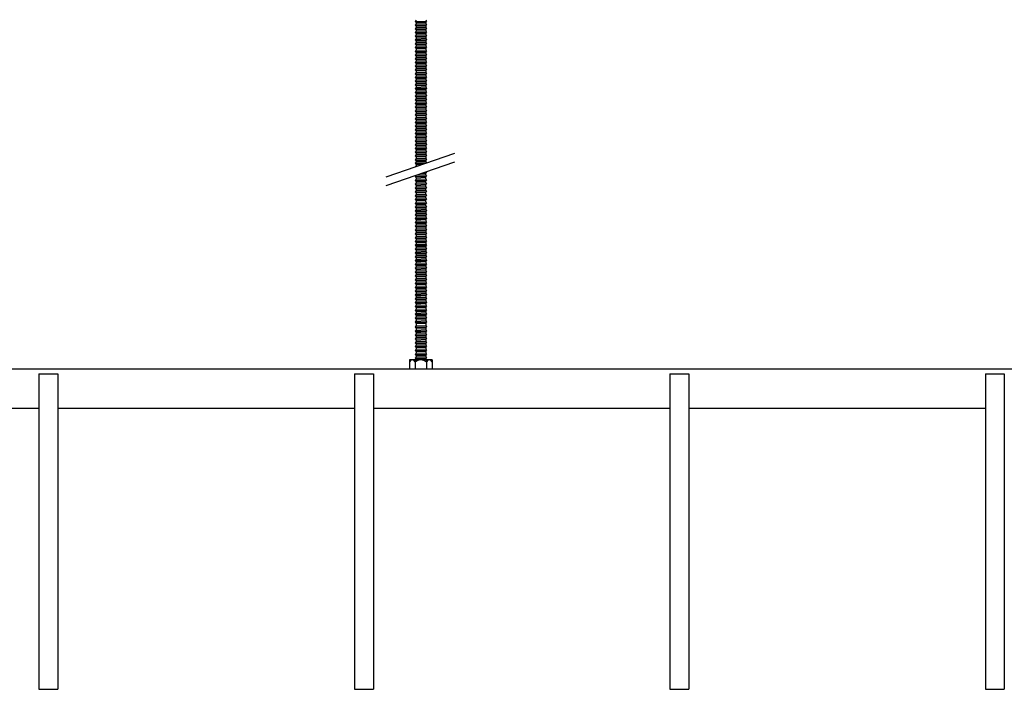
# Model space of a CAD drawing. Header units: millimetres. Extents: x 2538 to 24562, y 4449 to 23795.
# Tile 162 of 256: x 19208 to 19833, y 4449 to 4874. Entities that reach past the tile are written whole.
import ezdxf

# ---------------------------------------------------------------- set-up
doc = ezdxf.new("R2010")
doc.units = ezdxf.units.MM
doc.layers.add('_HD_tornillo', color=30, linetype='Continuous')
doc.layers.add('Make2D$Visible$Curves', color=7, linetype='Continuous', true_color=0x000000)

msp = doc.modelspace()

# ---------------------------------------------------------------- linework, layer by layer
at = {"layer": '_HD_tornillo'}
for p, q in [((19459.67, 4873.29), (19459.07, 4872.47)), ((19459.07, 4872.47), (19466.17, 4872.64)), ((19459.07, 4872.47), (19459.67, 4871.79)), ((19459.67, 4870.91), (19459.07, 4870.09)), ((19459.07, 4870.09), (19466.17, 4870.26)), ((19459.07, 4870.09), (19459.67, 4869.41)), ((19459.67, 4871.79), (19465.66, 4872.02)), ((19459.67, 4871.79), (19459.67, 4870.91)), ((19459.67, 4870.91), (19465.66, 4871.14)), ((19459.67, 4869.41), (19465.66, 4869.64)), ((19459.67, 4869.41), (19459.67, 4868.62)), ((19465.66, 4872.02), (19466.17, 4872.64)), ((19465.66, 4872.02), (19465.66, 4871.14)), ((19465.66, 4869.64), (19466.17, 4870.26)), ((19465.66, 4869.64), (19465.66, 4868.86)), ((19465.67, 4873.53), (19466.17, 4872.64)), ((19465.67, 4871.14), (19466.17, 4870.26)), ((19459.67, 4868.62), (19459.07, 4867.81)), ((19459.07, 4867.81), (19466.17, 4867.98)), ((19459.07, 4867.81), (19459.67, 4867.13)), ((19459.67, 4866.27), (19459.07, 4865.45)), ((19459.07, 4865.45), (19466.17, 4865.62)), ((19459.07, 4865.45), (19459.67, 4864.77)), ((19459.67, 4863.9), (19459.07, 4863.08)), ((19459.07, 4863.08), (19466.17, 4863.25)), ((19459.07, 4863.08), (19459.67, 4862.4)), ((19459.67, 4868.62), (19465.66, 4868.86)), ((19459.67, 4867.13), (19465.66, 4867.36)), ((19459.67, 4867.13), (19459.67, 4866.27)), ((19459.67, 4866.27), (19465.66, 4866.5)), ((19459.67, 4864.77), (19465.66, 4865)), ((19459.67, 4864.77), (19459.67, 4863.9)), ((19459.67, 4863.9), (19465.66, 4864.13)), ((19465.66, 4867.36), (19466.17, 4867.98)), ((19465.66, 4867.36), (19465.66, 4866.5)), ((19465.66, 4865), (19466.17, 4865.62)), ((19465.66, 4865), (19465.66, 4864.13)), ((19465.66, 4862.63), (19466.17, 4863.25)), ((19465.67, 4868.86), (19466.17, 4867.98)), ((19465.67, 4866.5), (19466.17, 4865.62)), ((19465.67, 4864.14), (19466.17, 4863.25)), ((19459.67, 4861.49), (19459.07, 4860.67)), ((19459.07, 4860.67), (19466.17, 4860.84)), ((19459.07, 4860.67), (19459.67, 4859.99)), ((19459.67, 4859.07), (19459.07, 4858.26)), ((19459.07, 4858.26), (19466.17, 4858.43)), ((19459.07, 4858.26), (19459.67, 4857.58)), ((19459.67, 4856.66), (19459.07, 4855.85)), ((19459.67, 4862.4), (19465.66, 4862.63)), ((19459.67, 4862.4), (19459.67, 4861.49)), ((19459.67, 4861.49), (19465.66, 4861.72)), ((19459.67, 4859.99), (19465.66, 4860.22)), ((19459.67, 4859.99), (19459.67, 4859.07)), ((19459.67, 4859.07), (19465.66, 4859.31)), ((19459.67, 4857.58), (19465.66, 4857.81)), ((19459.67, 4857.58), (19459.67, 4856.66)), ((19459.67, 4856.66), (19465.66, 4856.9)), ((19465.66, 4862.63), (19465.66, 4861.72)), ((19465.66, 4860.22), (19466.17, 4860.84)), ((19465.66, 4860.22), (19465.66, 4859.31)), ((19465.66, 4857.81), (19466.17, 4858.43)), ((19465.66, 4857.81), (19465.66, 4856.9)), ((19465.67, 4861.72), (19466.17, 4860.84)), ((19465.67, 4859.31), (19466.17, 4858.43)), ((19465.67, 4856.9), (19466.17, 4856.02)), ((19459.07, 4855.85), (19466.17, 4856.02)), ((19459.07, 4855.85), (19459.67, 4855.17)), ((19459.67, 4854.25), (19459.07, 4853.43)), ((19459.07, 4853.43), (19466.17, 4853.6)), ((19459.07, 4853.43), (19459.67, 4852.75)), ((19459.67, 4851.87), (19459.07, 4851.05)), ((19459.07, 4851.05), (19466.17, 4851.22)), ((19459.07, 4851.05), (19459.67, 4850.37)), ((19459.67, 4855.17), (19465.66, 4855.4)), ((19459.67, 4855.17), (19459.67, 4854.25)), ((19459.67, 4854.25), (19465.66, 4854.48)), ((19459.67, 4852.75), (19465.66, 4852.99)), ((19459.67, 4852.75), (19459.67, 4851.87)), ((19459.67, 4851.87), (19465.66, 4852.1)), ((19459.67, 4850.37), (19465.66, 4850.6)), ((19459.67, 4850.37), (19459.67, 4849.59)), ((19465.66, 4855.4), (19466.17, 4856.02)), ((19465.66, 4855.4), (19465.66, 4854.48)), ((19465.66, 4852.99), (19466.17, 4853.6)), ((19465.66, 4852.99), (19465.66, 4852.1)), ((19465.66, 4850.6), (19466.17, 4851.22)), ((19465.66, 4850.6), (19465.66, 4849.82)), ((19465.67, 4854.49), (19466.17, 4853.6)), ((19465.67, 4852.11), (19466.17, 4851.22)), ((19459.67, 4849.59), (19459.07, 4848.77)), ((19459.07, 4848.77), (19466.17, 4848.94)), ((19459.07, 4848.77), (19459.67, 4848.09)), ((19459.67, 4847.23), (19459.07, 4846.41)), ((19459.07, 4846.41), (19466.17, 4846.58)), ((19459.07, 4846.41), (19459.67, 4845.73)), ((19459.67, 4844.86), (19459.07, 4844.04)), ((19459.07, 4844.04), (19466.17, 4844.21)), ((19459.67, 4849.59), (19465.66, 4849.82)), ((19459.67, 4848.09), (19465.66, 4848.32)), ((19459.67, 4848.09), (19459.67, 4847.23)), ((19459.67, 4847.23), (19465.66, 4847.46)), ((19459.67, 4845.73), (19465.66, 4845.96)), ((19459.67, 4845.73), (19459.67, 4844.86)), ((19459.67, 4844.86), (19465.66, 4845.09)), ((19465.66, 4848.32), (19466.17, 4848.94)), ((19465.66, 4848.32), (19465.66, 4847.46)), ((19465.66, 4845.96), (19466.17, 4846.58)), ((19465.66, 4845.96), (19465.66, 4845.09)), ((19465.66, 4843.6), (19466.17, 4844.21)), ((19465.67, 4849.82), (19466.17, 4848.94)), ((19465.67, 4847.47), (19466.17, 4846.58)), ((19465.67, 4845.1), (19466.17, 4844.21)), ((19459.07, 4844.04), (19459.67, 4843.36)), ((19459.67, 4842.59), (19459.07, 4841.78)), ((19459.07, 4841.78), (19466.17, 4841.95)), ((19459.07, 4841.78), (19459.67, 4841.1)), ((19459.67, 4840.06), (19459.07, 4839.24)), ((19459.07, 4839.24), (19466.17, 4839.41)), ((19459.07, 4839.24), (19459.67, 4838.56)), ((19459.67, 4843.36), (19465.66, 4843.6)), ((19459.67, 4843.36), (19459.67, 4842.59)), ((19459.67, 4842.59), (19465.66, 4842.83)), ((19459.67, 4841.1), (19465.66, 4841.33)), ((19459.67, 4841.1), (19459.67, 4840.06)), ((19459.67, 4840.06), (19465.66, 4840.29)), ((19459.67, 4838.56), (19465.66, 4838.79)), ((19459.67, 4838.56), (19459.67, 4837.77)), ((19459.67, 4837.77), (19465.66, 4838.01)), ((19465.66, 4843.6), (19465.66, 4842.83)), ((19465.66, 4841.33), (19466.17, 4841.95)), ((19465.66, 4841.33), (19465.66, 4840.29)), ((19465.66, 4838.79), (19466.17, 4839.41)), ((19465.66, 4838.79), (19465.66, 4838.01)), ((19465.67, 4842.83), (19466.17, 4841.95)), ((19465.67, 4840.29), (19466.17, 4839.41)), ((19465.67, 4838.01), (19466.17, 4837.13)), ((19459.67, 4837.77), (19459.07, 4836.96)), ((19459.07, 4836.96), (19466.17, 4837.13)), ((19459.07, 4836.96), (19459.67, 4836.28)), ((19459.67, 4835.42), (19459.07, 4834.6)), ((19459.07, 4834.6), (19466.17, 4834.77)), ((19459.07, 4834.6), (19459.67, 4833.92)), ((19459.67, 4833.05), (19459.07, 4832.23)), ((19459.07, 4832.23), (19466.17, 4832.4)), ((19459.07, 4832.23), (19459.67, 4831.55)), ((19459.67, 4836.28), (19465.66, 4836.51)), ((19459.67, 4836.28), (19459.67, 4835.42)), ((19459.67, 4835.42), (19465.66, 4835.65)), ((19459.67, 4833.92), (19465.66, 4834.15)), ((19459.67, 4833.92), (19459.67, 4833.05)), ((19459.67, 4833.05), (19465.66, 4833.28)), ((19459.67, 4831.55), (19465.66, 4831.78)), ((19465.66, 4836.51), (19466.17, 4837.13)), ((19465.66, 4836.51), (19465.66, 4835.65)), ((19465.66, 4834.15), (19466.17, 4834.77)), ((19465.66, 4834.15), (19465.66, 4833.28)), ((19465.66, 4831.78), (19466.17, 4832.4)), ((19465.66, 4831.78), (19465.66, 4830.87)), ((19465.67, 4835.65), (19466.17, 4834.77)), ((19465.67, 4833.28), (19466.17, 4832.4)), ((19459.67, 4830.64), (19459.07, 4829.82)), ((19459.07, 4829.82), (19466.17, 4829.99)), ((19459.07, 4829.82), (19459.67, 4829.14)), ((19459.67, 4828.25), (19459.07, 4827.44)), ((19459.07, 4827.44), (19466.17, 4827.61)), ((19459.07, 4827.44), (19459.67, 4826.76)), ((19459.67, 4825.97), (19459.07, 4825.15)), ((19459.67, 4831.55), (19459.67, 4830.64)), ((19459.67, 4830.64), (19465.66, 4830.87)), ((19459.67, 4829.14), (19465.66, 4829.37)), ((19459.67, 4829.14), (19459.67, 4828.25)), ((19459.67, 4828.25), (19465.66, 4828.49)), ((19459.67, 4826.76), (19465.66, 4826.99)), ((19459.67, 4826.76), (19459.67, 4825.97)), ((19459.67, 4825.97), (19465.66, 4826.2)), ((19465.66, 4829.37), (19466.17, 4829.99)), ((19465.66, 4829.37), (19465.66, 4828.49)), ((19465.66, 4826.99), (19466.17, 4827.61)), ((19465.66, 4826.99), (19465.66, 4826.2)), ((19465.67, 4830.87), (19466.17, 4829.99)), ((19465.67, 4828.49), (19466.17, 4827.61)), ((19465.67, 4826.21), (19466.17, 4825.32)), ((19459.07, 4825.15), (19466.17, 4825.32)), ((19459.07, 4825.15), (19459.67, 4824.47)), ((19459.67, 4823.61), (19459.07, 4822.8)), ((19459.07, 4822.8), (19466.17, 4822.97)), ((19459.07, 4822.8), (19459.67, 4822.12)), ((19459.67, 4821.25), (19459.07, 4820.43)), ((19459.07, 4820.43), (19466.17, 4820.6)), ((19459.07, 4820.43), (19459.67, 4819.75)), ((19459.67, 4824.47), (19465.66, 4824.71)), ((19459.67, 4824.47), (19459.67, 4823.61)), ((19459.67, 4823.61), (19465.66, 4823.85)), ((19459.67, 4822.12), (19465.66, 4822.35)), ((19459.67, 4822.12), (19459.67, 4821.25)), ((19459.67, 4821.25), (19465.66, 4821.48)), ((19459.67, 4819.75), (19465.66, 4819.98)), ((19459.67, 4819.75), (19459.67, 4818.83)), ((19465.66, 4824.71), (19466.17, 4825.32)), ((19465.66, 4824.71), (19465.66, 4823.85)), ((19465.66, 4822.35), (19466.17, 4822.97)), ((19465.66, 4822.35), (19465.66, 4821.48)), ((19465.66, 4819.98), (19466.17, 4820.6)), ((19465.66, 4819.98), (19465.66, 4819.07)), ((19465.67, 4823.85), (19466.17, 4822.97)), ((19465.67, 4821.48), (19466.17, 4820.6)), ((19459.67, 4818.83), (19459.07, 4818.02)), ((19459.07, 4818.02), (19466.17, 4818.19)), ((19459.07, 4818.02), (19459.67, 4817.34)), ((19459.67, 4816.42), (19459.07, 4815.61)), ((19459.07, 4815.61), (19466.17, 4815.77)), ((19459.07, 4815.61), (19459.67, 4814.92)), ((19459.67, 4814.01), (19459.07, 4813.19)), ((19459.07, 4813.19), (19466.17, 4813.36)), ((19459.07, 4813.19), (19459.67, 4812.51)), ((19459.67, 4818.83), (19465.66, 4819.07)), ((19459.67, 4817.34), (19465.66, 4817.57)), ((19459.67, 4817.34), (19459.67, 4816.42)), ((19459.67, 4816.42), (19465.66, 4816.65)), ((19459.67, 4814.92), (19465.66, 4815.16)), ((19459.67, 4814.92), (19459.67, 4814.01)), ((19459.67, 4814.01), (19465.66, 4814.24)), ((19465.66, 4817.57), (19466.17, 4818.19)), ((19465.66, 4817.57), (19465.66, 4816.65)), ((19465.66, 4815.16), (19466.17, 4815.77)), ((19465.66, 4815.16), (19465.66, 4814.24)), ((19465.66, 4812.75), (19466.17, 4813.36)), ((19465.67, 4819.07), (19466.17, 4818.19)), ((19465.67, 4816.66), (19466.17, 4815.77)), ((19465.67, 4814.25), (19466.17, 4813.36)), ((19459.67, 4811.6), (19459.07, 4810.78)), ((19459.07, 4810.78), (19466.17, 4810.95)), ((19459.07, 4810.78), (19459.67, 4810.1)), ((19459.67, 4809.22), (19459.07, 4808.4)), ((19459.07, 4808.4), (19466.17, 4808.57)), ((19459.07, 4808.4), (19459.67, 4807.72)), ((19459.67, 4806.93), (19459.07, 4806.12)), ((19459.67, 4812.51), (19465.66, 4812.75)), ((19459.67, 4812.51), (19459.67, 4811.6)), ((19459.67, 4811.6), (19465.66, 4811.83)), ((19459.67, 4810.1), (19465.66, 4810.33)), ((19459.67, 4810.1), (19459.67, 4809.22)), ((19459.67, 4809.22), (19465.66, 4809.45)), ((19459.67, 4807.72), (19465.66, 4807.95)), ((19459.67, 4807.72), (19459.67, 4806.93)), ((19459.67, 4806.93), (19465.66, 4807.17)), ((19465.66, 4812.75), (19465.66, 4811.83)), ((19465.66, 4810.33), (19466.17, 4810.95)), ((19465.66, 4810.33), (19465.66, 4809.45)), ((19465.66, 4807.95), (19466.17, 4808.57)), ((19465.66, 4807.95), (19465.66, 4807.17)), ((19465.67, 4811.84), (19466.17, 4810.95)), ((19465.67, 4809.45), (19466.17, 4808.57)), ((19465.67, 4807.17), (19466.17, 4806.29)), ((19459.07, 4806.12), (19466.17, 4806.29)), ((19459.07, 4806.12), (19459.67, 4805.44)), ((19459.67, 4804.57), (19459.07, 4803.76)), ((19459.07, 4803.76), (19466.17, 4803.93)), ((19459.07, 4803.76), (19459.67, 4803.08)), ((19459.67, 4802.21), (19459.07, 4801.39)), ((19459.07, 4801.39), (19466.17, 4801.56)), ((19459.07, 4801.39), (19459.67, 4800.71)), ((19459.67, 4805.44), (19465.66, 4805.67)), ((19459.67, 4805.44), (19459.67, 4804.57)), ((19459.67, 4804.57), (19465.66, 4804.81)), ((19459.67, 4803.08), (19465.66, 4803.31)), ((19459.67, 4803.08), (19459.67, 4802.21)), ((19459.67, 4802.21), (19465.66, 4802.44)), ((19459.67, 4800.71), (19465.66, 4800.94)), ((19459.67, 4800.71), (19459.67, 4799.94)), ((19465.66, 4805.67), (19466.17, 4806.29)), ((19465.66, 4805.67), (19465.66, 4804.81)), ((19465.66, 4803.31), (19466.17, 4803.93)), ((19465.66, 4803.31), (19465.66, 4802.44)), ((19465.66, 4800.94), (19466.17, 4801.56)), ((19465.66, 4800.94), (19465.66, 4800.17)), ((19465.67, 4804.81), (19466.17, 4803.93)), ((19465.67, 4802.44), (19466.17, 4801.56)), ((19459.67, 4799.94), (19459.07, 4799.12)), ((19459.07, 4799.12), (19466.17, 4799.29)), ((19459.07, 4799.12), (19459.67, 4798.44)), ((19459.67, 4797.4), (19459.07, 4796.59)), ((19459.07, 4796.59), (19466.17, 4796.76)), ((19459.07, 4796.59), (19459.67, 4795.91)), ((19459.67, 4795.12), (19459.07, 4794.3)), ((19459.07, 4794.3), (19466.17, 4794.47)), ((19459.07, 4794.3), (19459.67, 4793.62)), ((19459.67, 4799.94), (19465.66, 4800.17)), ((19459.67, 4798.44), (19465.66, 4798.68)), ((19459.67, 4798.44), (19459.67, 4797.4)), ((19459.67, 4797.4), (19465.66, 4797.64)), ((19459.67, 4795.91), (19465.66, 4796.14)), ((19459.67, 4795.91), (19459.67, 4795.12)), ((19459.67, 4795.12), (19465.66, 4795.35)), ((19465.66, 4798.68), (19466.17, 4799.29)), ((19465.66, 4798.68), (19465.66, 4797.64)), ((19465.66, 4796.14), (19466.17, 4796.76)), ((19465.66, 4796.14), (19465.66, 4795.35)), ((19465.66, 4793.86), (19466.17, 4794.47)), ((19465.67, 4800.18), (19466.17, 4799.29)), ((19465.67, 4797.64), (19466.17, 4796.76)), ((19465.67, 4795.36), (19466.17, 4794.47)), ((19440.61, 4774.01), (19484.13, 4789.01)), ((19459.67, 4792.76), (19459.07, 4791.95)), ((19459.07, 4791.95), (19466.17, 4792.11)), ((19459.07, 4791.95), (19459.67, 4791.26)), ((19459.67, 4790.39), (19459.07, 4789.58)), ((19459.07, 4789.58), (19466.17, 4789.75)), ((19459.07, 4789.58), (19459.67, 4788.9)), ((19459.67, 4787.98), (19459.07, 4787.17)), ((19459.67, 4793.62), (19465.66, 4793.86)), ((19459.67, 4793.62), (19459.67, 4792.76)), ((19459.67, 4792.76), (19465.66, 4793)), ((19459.67, 4791.26), (19465.66, 4791.5)), ((19459.67, 4791.26), (19459.67, 4790.39)), ((19459.67, 4790.39), (19465.66, 4790.63)), ((19459.67, 4788.9), (19465.66, 4789.13)), ((19459.67, 4788.9), (19459.67, 4787.98)), ((19459.67, 4787.98), (19465.66, 4788.22)), ((19465.66, 4793.86), (19465.66, 4793)), ((19465.66, 4791.5), (19466.17, 4792.11)), ((19465.66, 4791.5), (19465.66, 4790.63)), ((19465.66, 4789.13), (19466.17, 4789.75)), ((19465.66, 4789.13), (19465.66, 4788.22)), ((19465.67, 4793), (19466.17, 4792.11)), ((19465.67, 4790.63), (19466.17, 4789.75)), ((19465.67, 4788.22), (19466.17, 4787.34)), ((19440.61, 4768.34), (19484.13, 4783.34)), ((19459.07, 4787.17), (19466.17, 4787.34)), ((19459.07, 4787.17), (19459.67, 4786.49)), ((19459.67, 4785.6), (19459.07, 4784.78)), ((19459.07, 4784.78), (19466.17, 4784.95)), ((19459.07, 4784.78), (19459.67, 4784.1)), ((19459.67, 4783.32), (19459.07, 4782.5)), ((19459.07, 4782.5), (19465.69, 4782.66)), ((19459.07, 4782.5), (19459.67, 4781.82)), ((19459.67, 4786.49), (19465.66, 4786.72)), ((19459.67, 4786.49), (19459.67, 4785.6)), ((19459.67, 4785.6), (19465.66, 4785.83)), ((19459.67, 4784.1), (19465.66, 4784.34)), ((19459.67, 4784.1), (19459.67, 4783.32)), ((19459.67, 4783.32), (19465.66, 4783.55)), ((19459.67, 4781.82), (19463.72, 4781.98)), ((19459.67, 4781.82), (19459.67, 4780.96)), ((19465.66, 4786.72), (19466.17, 4787.34)), ((19465.66, 4786.72), (19465.66, 4785.83)), ((19465.66, 4784.34), (19466.17, 4784.95)), ((19465.66, 4784.34), (19465.66, 4783.55)), ((19465.67, 4785.84), (19466.17, 4784.95)), ((19465.67, 4783.56), (19466.1, 4782.8)), ((19459.67, 4780.96), (19459.3, 4780.45)), ((19459.67, 4780.96), (19460.9, 4781.01)), ((19462.75, 4775.97), (19465.61, 4776.04)), ((19464.63, 4776.62), (19466.12, 4776.66)), ((19465.61, 4776.04), (19466.12, 4776.66)), ((19465.61, 4776.04), (19465.61, 4775.11)), ((19465.89, 4777.06), (19466.12, 4776.66)), ((19459.64, 4774.88), (19459.04, 4774.06)), ((19459.04, 4774.06), (19466.13, 4774.23)), ((19459.04, 4774.06), (19459.64, 4773.38)), ((19459.65, 4772.45), (19459.04, 4771.63)), ((19459.04, 4771.63), (19466.14, 4771.8)), ((19459.04, 4771.63), (19459.65, 4770.95)), ((19459.65, 4770.02), (19459.04, 4769.2)), ((19459.04, 4769.2), (19466.14, 4769.37)), ((19459.64, 4774.88), (19465.63, 4775.11)), ((19459.64, 4773.38), (19465.63, 4773.62)), ((19459.64, 4773.38), (19459.64, 4772.45)), ((19459.65, 4772.45), (19465.64, 4772.68)), ((19459.65, 4770.95), (19465.64, 4771.18)), ((19459.65, 4770.95), (19459.65, 4770.02)), ((19459.65, 4770.02), (19465.64, 4770.25)), ((19465.63, 4773.62), (19466.13, 4774.23)), ((19465.63, 4773.62), (19465.63, 4772.68)), ((19465.64, 4775.12), (19466.13, 4774.23)), ((19465.64, 4771.18), (19466.14, 4771.8)), ((19465.64, 4771.18), (19465.64, 4770.25)), ((19465.64, 4768.75), (19466.14, 4769.37)), ((19465.65, 4772.69), (19466.14, 4771.8)), ((19465.65, 4770.25), (19466.14, 4769.37)), ((19459.04, 4769.2), (19459.65, 4768.52)), ((19459.65, 4767.6), (19459.04, 4766.79)), ((19459.04, 4766.79), (19466.14, 4766.96)), ((19459.04, 4766.79), (19459.65, 4766.11)), ((19459.65, 4765.19), (19459.04, 4764.38)), ((19459.04, 4764.38), (19466.14, 4764.54)), ((19459.04, 4764.38), (19459.65, 4763.69)), ((19459.65, 4768.52), (19465.64, 4768.75)), ((19459.65, 4768.52), (19459.65, 4767.6)), ((19459.65, 4767.6), (19465.64, 4767.84)), ((19459.65, 4766.11), (19465.64, 4766.34)), ((19459.65, 4766.11), (19459.65, 4765.19)), ((19459.65, 4765.19), (19465.64, 4765.42)), ((19459.65, 4763.69), (19465.64, 4763.93)), ((19459.65, 4763.69), (19459.65, 4762.76)), ((19459.65, 4762.76), (19465.64, 4762.99)), ((19465.64, 4768.75), (19465.64, 4767.84)), ((19465.64, 4766.34), (19466.14, 4766.96)), ((19465.64, 4766.34), (19465.64, 4765.42)), ((19465.64, 4763.93), (19466.14, 4764.54)), ((19465.64, 4763.93), (19465.64, 4762.99)), ((19465.65, 4767.84), (19466.14, 4766.96)), ((19465.65, 4765.43), (19466.14, 4764.54)), ((19465.65, 4762.99), (19466.14, 4762.11)), ((19459.65, 4762.76), (19459.04, 4761.94)), ((19459.04, 4761.94), (19466.14, 4762.11)), ((19459.04, 4761.94), (19459.65, 4761.26)), ((19459.65, 4760.35), (19459.04, 4759.53)), ((19459.04, 4759.53), (19466.14, 4759.7)), ((19459.04, 4759.53), (19459.65, 4758.85)), ((19459.65, 4757.91), (19459.04, 4757.1)), ((19459.04, 4757.1), (19466.14, 4757.26)), ((19459.04, 4757.1), (19459.65, 4756.41)), ((19459.65, 4761.26), (19465.64, 4761.49)), ((19459.65, 4761.26), (19459.65, 4760.35)), ((19459.65, 4760.35), (19465.64, 4760.58)), ((19459.65, 4758.85), (19465.64, 4759.08)), ((19459.65, 4758.85), (19459.65, 4757.91)), ((19459.65, 4757.91), (19465.64, 4758.15)), ((19465.64, 4761.49), (19466.14, 4762.11)), ((19465.64, 4761.49), (19465.64, 4760.58)), ((19465.64, 4759.08), (19466.14, 4759.7)), ((19465.64, 4759.08), (19465.64, 4758.15)), ((19465.64, 4756.65), (19466.14, 4757.26)), ((19465.65, 4760.58), (19466.14, 4759.7)), ((19465.65, 4758.15), (19466.14, 4757.26)), ((19459.66, 4755.51), (19459.06, 4754.69)), ((19459.06, 4754.69), (19466.16, 4754.86)), ((19459.06, 4754.69), (19459.66, 4754.01)), ((19459.66, 4753.07), (19459.06, 4752.26)), ((19459.06, 4752.26), (19466.16, 4752.43)), ((19459.06, 4752.26), (19459.66, 4751.58)), ((19459.66, 4750.66), (19459.06, 4749.85)), ((19459.65, 4756.41), (19465.64, 4756.65)), ((19459.65, 4756.41), (19459.65, 4755.5)), ((19459.66, 4755.51), (19465.65, 4755.74)), ((19459.66, 4754.01), (19465.65, 4754.24)), ((19459.66, 4754.01), (19459.66, 4753.07)), ((19459.66, 4753.07), (19465.65, 4753.31)), ((19459.66, 4751.58), (19465.65, 4751.81)), ((19459.66, 4751.58), (19459.66, 4750.66)), ((19459.66, 4750.66), (19465.65, 4750.9)), ((19465.64, 4756.65), (19465.64, 4755.73)), ((19465.65, 4754.24), (19466.16, 4754.86)), ((19465.65, 4754.24), (19465.65, 4753.31)), ((19465.65, 4751.81), (19466.16, 4752.43)), ((19465.65, 4751.81), (19465.65, 4750.9)), ((19465.66, 4755.74), (19466.16, 4754.86)), ((19465.66, 4753.31), (19466.16, 4752.43)), ((19465.66, 4750.9), (19466.16, 4750.01)), ((19459.06, 4749.85), (19466.16, 4750.01)), ((19459.06, 4749.85), (19459.66, 4749.16)), ((19459.66, 4748.25), (19459.06, 4747.43)), ((19459.06, 4747.43), (19466.16, 4747.6)), ((19459.06, 4747.43), (19459.66, 4746.75)), ((19459.66, 4745.82), (19459.06, 4745)), ((19459.06, 4745), (19466.16, 4745.17)), ((19459.06, 4745), (19459.66, 4744.32)), ((19459.66, 4749.16), (19465.65, 4749.4)), ((19459.66, 4749.16), (19459.66, 4748.25)), ((19459.66, 4748.25), (19465.65, 4748.48)), ((19459.66, 4746.75), (19465.65, 4746.99)), ((19459.66, 4746.75), (19459.66, 4745.82)), ((19459.66, 4745.82), (19465.65, 4746.05)), ((19459.66, 4744.32), (19465.65, 4744.55)), ((19459.66, 4744.32), (19459.66, 4743.4)), ((19465.65, 4749.4), (19466.16, 4750.01)), ((19465.65, 4749.4), (19465.65, 4748.48)), ((19465.65, 4746.99), (19466.16, 4747.6)), ((19465.65, 4746.99), (19465.65, 4746.05)), ((19465.65, 4744.55), (19466.16, 4745.17)), ((19465.65, 4744.55), (19465.65, 4743.64)), ((19465.66, 4748.49), (19466.16, 4747.6)), ((19465.66, 4746.05), (19466.16, 4745.17)), ((19459.66, 4743.4), (19459.06, 4742.59)), ((19459.06, 4742.59), (19466.16, 4742.76)), ((19459.06, 4742.59), (19459.66, 4741.91)), ((19459.66, 4740.97), (19459.06, 4740.15)), ((19459.06, 4740.15), (19466.16, 4740.32)), ((19459.06, 4740.15), (19459.66, 4739.47)), ((19459.67, 4738.56), (19459.07, 4737.75)), ((19459.66, 4743.4), (19465.65, 4743.64)), ((19459.66, 4741.91), (19465.65, 4742.14)), ((19459.66, 4741.91), (19459.66, 4740.97)), ((19459.66, 4740.97), (19465.65, 4741.2)), ((19459.66, 4739.47), (19465.65, 4739.71)), ((19459.66, 4739.47), (19459.66, 4738.56)), ((19459.67, 4738.56), (19465.66, 4738.8)), ((19465.65, 4742.14), (19466.16, 4742.76)), ((19465.65, 4742.14), (19465.65, 4741.2)), ((19465.65, 4739.71), (19466.16, 4740.32)), ((19465.65, 4739.71), (19465.65, 4738.79)), ((19465.66, 4743.64), (19466.16, 4742.76)), ((19465.66, 4741.21), (19466.16, 4740.32)), ((19465.67, 4738.8), (19466.17, 4737.91)), ((19459.07, 4737.75), (19466.17, 4737.91)), ((19459.07, 4737.75), (19459.67, 4737.06)), ((19459.67, 4736.13), (19459.07, 4735.31)), ((19459.07, 4735.31), (19466.17, 4735.48)), ((19459.07, 4735.31), (19459.67, 4734.63)), ((19459.67, 4733.72), (19459.07, 4732.9)), ((19459.07, 4732.9), (19466.17, 4733.07)), ((19459.07, 4732.9), (19459.67, 4732.22)), ((19459.67, 4737.06), (19465.66, 4737.3)), ((19459.67, 4737.06), (19459.67, 4736.13)), ((19459.67, 4736.13), (19465.66, 4736.36)), ((19459.67, 4734.63), (19465.66, 4734.86)), ((19459.67, 4734.63), (19459.67, 4733.72)), ((19459.67, 4733.72), (19465.66, 4733.95)), ((19459.67, 4732.22), (19465.66, 4732.45)), ((19459.67, 4732.22), (19459.67, 4731.3)), ((19465.66, 4737.3), (19466.17, 4737.91)), ((19465.66, 4737.3), (19465.66, 4736.36)), ((19465.66, 4734.86), (19466.17, 4735.48)), ((19465.66, 4734.86), (19465.66, 4733.95)), ((19465.66, 4732.45), (19466.17, 4733.07)), ((19465.66, 4732.45), (19465.66, 4731.54)), ((19465.67, 4736.37), (19466.17, 4735.48)), ((19465.67, 4733.95), (19466.17, 4733.07)), ((19459.67, 4731.3), (19459.07, 4730.49)), ((19459.07, 4730.49), (19466.17, 4730.66)), ((19459.07, 4730.49), (19459.67, 4729.81)), ((19459.67, 4728.87), (19459.07, 4728.05)), ((19459.07, 4728.05), (19466.17, 4728.22)), ((19459.07, 4728.05), (19459.67, 4727.37)), ((19459.67, 4726.46), (19459.07, 4725.64)), ((19459.07, 4725.64), (19466.17, 4725.81)), ((19459.07, 4725.64), (19459.67, 4724.96)), ((19459.67, 4731.3), (19465.66, 4731.54)), ((19459.67, 4729.81), (19465.66, 4730.04)), ((19459.67, 4729.81), (19459.67, 4728.87)), ((19459.67, 4728.87), (19465.66, 4729.1)), ((19459.67, 4727.37), (19465.66, 4727.61)), ((19459.67, 4727.37), (19459.67, 4726.46)), ((19459.67, 4726.46), (19465.66, 4726.69)), ((19465.66, 4730.04), (19466.17, 4730.66)), ((19465.66, 4730.04), (19465.66, 4729.1)), ((19465.66, 4727.61), (19466.17, 4728.22)), ((19465.66, 4727.61), (19465.66, 4726.69)), ((19465.66, 4725.19), (19466.17, 4725.81)), ((19465.67, 4731.54), (19466.17, 4730.66)), ((19465.67, 4729.11), (19466.17, 4728.22)), ((19465.67, 4726.7), (19466.17, 4725.81)), ((19459.67, 4724.03), (19459.07, 4723.21)), ((19459.07, 4723.21), (19466.17, 4723.38)), ((19459.07, 4723.21), (19459.67, 4722.53)), ((19459.67, 4721.61), (19459.07, 4720.8)), ((19459.07, 4720.8), (19466.17, 4720.97)), ((19459.07, 4720.8), (19459.67, 4720.12)), ((19459.67, 4724.96), (19465.66, 4725.19)), ((19459.67, 4724.96), (19459.67, 4724.03)), ((19459.67, 4724.03), (19465.66, 4724.26)), ((19459.67, 4722.53), (19465.66, 4722.76)), ((19459.67, 4722.53), (19459.67, 4721.61)), ((19459.67, 4721.61), (19465.66, 4721.85)), ((19459.67, 4720.12), (19465.66, 4720.35)), ((19459.67, 4720.12), (19459.67, 4719.2)), ((19459.67, 4719.2), (19465.66, 4719.43)), ((19465.66, 4725.19), (19465.66, 4724.26)), ((19465.66, 4722.76), (19466.17, 4723.38)), ((19465.66, 4722.76), (19465.66, 4721.85)), ((19465.66, 4720.35), (19466.17, 4720.97)), ((19465.66, 4720.35), (19465.66, 4719.43)), ((19465.67, 4724.26), (19466.17, 4723.38)), ((19465.67, 4721.85), (19466.17, 4720.97)), ((19465.67, 4719.44), (19466.17, 4718.55)), ((19459.67, 4719.2), (19459.07, 4718.39)), ((19459.07, 4718.39), (19466.17, 4718.55)), ((19459.07, 4718.39), (19459.67, 4717.7)), ((19459.67, 4716.77), (19459.07, 4715.95)), ((19459.07, 4715.95), (19466.17, 4716.12)), ((19459.07, 4715.95), (19459.67, 4715.27)), ((19459.67, 4714.36), (19459.07, 4713.54)), ((19459.07, 4713.54), (19466.17, 4713.71)), ((19459.07, 4713.54), (19459.67, 4712.86)), ((19459.67, 4717.7), (19465.66, 4717.94)), ((19459.67, 4717.7), (19459.67, 4716.77)), ((19459.67, 4716.77), (19465.66, 4717)), ((19459.67, 4715.27), (19465.66, 4715.5)), ((19459.67, 4715.27), (19459.67, 4714.36)), ((19459.67, 4714.36), (19465.66, 4714.59)), ((19459.67, 4712.86), (19465.66, 4713.09)), ((19465.66, 4717.94), (19466.17, 4718.55)), ((19465.66, 4717.94), (19465.66, 4717)), ((19465.66, 4715.5), (19466.17, 4716.12)), ((19465.66, 4715.5), (19465.66, 4714.59)), ((19465.66, 4713.09), (19466.17, 4713.71)), ((19465.66, 4713.09), (19465.66, 4712.18)), ((19465.67, 4717), (19466.17, 4716.12)), ((19465.67, 4714.59), (19466.17, 4713.71)), ((19459.67, 4711.94), (19459.07, 4711.13)), ((19459.07, 4711.13), (19466.17, 4711.3)), ((19459.07, 4711.13), (19459.67, 4710.45)), ((19459.67, 4709.51), (19459.07, 4708.69)), ((19459.07, 4708.69), (19466.17, 4708.86)), ((19459.07, 4708.69), (19459.67, 4708.01)), ((19459.67, 4707.1), (19459.07, 4706.28)), ((19459.67, 4712.86), (19459.67, 4711.94)), ((19459.67, 4711.94), (19465.66, 4712.18)), ((19459.67, 4710.45), (19465.66, 4710.68)), ((19459.67, 4710.45), (19459.67, 4709.51)), ((19459.67, 4709.51), (19465.66, 4709.74)), ((19459.67, 4708.01), (19465.66, 4708.25)), ((19459.67, 4708.01), (19459.67, 4707.1)), ((19459.67, 4707.1), (19465.66, 4707.33)), ((19465.66, 4710.68), (19466.17, 4711.3)), ((19465.66, 4710.68), (19465.66, 4709.74)), ((19465.66, 4708.25), (19466.17, 4708.86)), ((19465.66, 4708.25), (19465.66, 4707.33)), ((19465.67, 4712.18), (19466.17, 4711.3)), ((19465.67, 4709.75), (19466.17, 4708.86)), ((19465.67, 4707.34), (19466.17, 4706.45)), ((19459.07, 4706.28), (19466.17, 4706.45)), ((19459.07, 4706.28), (19459.67, 4705.6)), ((19459.67, 4704.66), (19459.07, 4703.85)), ((19459.07, 4703.85), (19466.17, 4704.02)), ((19459.07, 4703.85), (19459.67, 4703.17)), ((19459.67, 4702.25), (19459.07, 4701.44)), ((19459.07, 4701.44), (19466.17, 4701.6)), ((19459.07, 4701.44), (19459.67, 4700.76)), ((19459.67, 4705.6), (19465.66, 4705.83)), ((19459.67, 4705.6), (19459.67, 4704.66)), ((19459.67, 4704.66), (19465.66, 4704.9)), ((19459.67, 4703.17), (19465.66, 4703.4)), ((19459.67, 4703.17), (19459.67, 4702.25)), ((19459.67, 4702.25), (19465.66, 4702.49)), ((19459.67, 4700.76), (19465.66, 4700.99)), ((19459.67, 4700.76), (19459.67, 4699.84)), ((19465.66, 4705.83), (19466.17, 4706.45)), ((19465.66, 4705.83), (19465.66, 4704.9)), ((19465.66, 4703.4), (19466.17, 4704.02)), ((19465.66, 4703.4), (19465.66, 4702.49)), ((19465.66, 4700.99), (19466.17, 4701.6)), ((19465.66, 4700.99), (19465.66, 4700.07)), ((19465.67, 4704.9), (19466.17, 4704.02)), ((19465.67, 4702.49), (19466.17, 4701.6)), ((19459.67, 4699.84), (19459.07, 4699.02)), ((19459.07, 4699.02), (19466.17, 4699.19)), ((19459.07, 4699.02), (19459.67, 4698.34)), ((19459.67, 4697.41), (19459.07, 4696.59)), ((19459.07, 4696.59), (19466.17, 4696.76)), ((19459.07, 4696.59), (19459.67, 4695.91)), ((19459.67, 4695), (19459.07, 4694.18)), ((19459.07, 4694.18), (19466.17, 4694.35)), ((19459.67, 4699.84), (19465.66, 4700.07)), ((19459.67, 4698.34), (19465.66, 4698.58)), ((19459.67, 4698.34), (19459.67, 4697.41)), ((19459.67, 4697.41), (19465.66, 4697.64)), ((19459.67, 4695.91), (19465.66, 4696.14)), ((19459.67, 4695.91), (19459.67, 4695)), ((19459.67, 4695), (19465.66, 4695.23)), ((19465.66, 4698.58), (19466.17, 4699.19)), ((19465.66, 4698.58), (19465.66, 4697.64)), ((19465.66, 4696.14), (19466.17, 4696.76)), ((19465.66, 4696.14), (19465.66, 4695.23)), ((19465.66, 4693.73), (19466.17, 4694.35)), ((19465.67, 4700.08), (19466.17, 4699.19)), ((19465.67, 4697.64), (19466.17, 4696.76)), ((19465.67, 4695.23), (19466.17, 4694.35)), ((19459.07, 4694.18), (19459.67, 4693.5)), ((19459.67, 4692.58), (19459.07, 4691.77)), ((19459.07, 4691.77), (19466.17, 4691.94)), ((19459.07, 4691.77), (19459.67, 4691.09)), ((19459.67, 4690.02), (19459.07, 4689.2)), ((19459.07, 4689.2), (19466.17, 4689.37)), ((19459.07, 4689.2), (19459.67, 4688.52)), ((19459.67, 4693.5), (19465.66, 4693.73)), ((19459.67, 4693.5), (19459.67, 4692.58)), ((19459.67, 4692.58), (19465.66, 4692.82)), ((19459.67, 4691.09), (19465.66, 4691.32)), ((19459.67, 4691.09), (19459.67, 4690.02)), ((19459.67, 4690.02), (19465.66, 4690.25)), ((19459.67, 4688.52), (19465.66, 4688.75)), ((19459.67, 4688.52), (19459.67, 4687.58)), ((19465.66, 4693.73), (19465.66, 4692.82)), ((19465.66, 4691.32), (19466.17, 4691.94)), ((19465.66, 4691.32), (19465.66, 4690.25)), ((19465.66, 4688.75), (19466.17, 4689.37)), ((19465.66, 4688.75), (19465.66, 4687.82)), ((19465.67, 4692.82), (19466.17, 4691.94)), ((19465.67, 4690.25), (19466.17, 4689.37)), ((19459.67, 4687.58), (19459.07, 4686.77)), ((19459.07, 4686.77), (19466.17, 4686.94)), ((19459.07, 4686.77), (19459.67, 4686.09)), ((19459.67, 4685.17), (19459.07, 4684.36)), ((19459.07, 4684.36), (19466.17, 4684.52)), ((19459.07, 4684.36), (19459.67, 4683.67)), ((19459.67, 4682.76), (19459.07, 4681.68)), ((19459.07, 4681.68), (19466.17, 4681.85)), ((19459.67, 4687.58), (19465.66, 4687.82)), ((19459.67, 4686.09), (19465.66, 4686.32)), ((19459.67, 4686.09), (19459.67, 4685.17)), ((19459.67, 4685.17), (19465.66, 4685.41)), ((19459.67, 4683.67), (19465.66, 4683.91)), ((19459.67, 4683.67), (19459.67, 4682.76)), ((19459.67, 4682.49), (19465.66, 4682.73)), ((19465.66, 4686.32), (19466.17, 4686.94)), ((19465.66, 4686.32), (19465.66, 4685.41)), ((19465.66, 4683.91), (19466.17, 4684.52)), ((19465.66, 4683.91), (19465.66, 4682.99)), ((19465.66, 4681.23), (19466.17, 4681.85)), ((19465.67, 4687.82), (19466.17, 4686.94)), ((19465.67, 4685.41), (19466.17, 4684.52)), ((19465.67, 4683), (19466.17, 4681.85)), ((19459.07, 4681.68), (19459.67, 4681)), ((19459.67, 4679.68), (19459.07, 4678.67)), ((19459.07, 4678.67), (19466.17, 4678.84)), ((19459.07, 4678.67), (19459.67, 4677.99)), ((19459.67, 4676.81), (19459.07, 4676)), ((19459.07, 4676), (19466.17, 4676.16)), ((19459.07, 4676), (19459.67, 4675.31)), ((19459.67, 4681), (19465.66, 4681.23)), ((19459.67, 4681), (19459.67, 4679.68)), ((19459.67, 4679.49), (19465.66, 4679.72)), ((19459.67, 4677.99), (19465.66, 4678.22)), ((19459.67, 4677.99), (19459.67, 4676.81)), ((19459.67, 4676.81), (19465.66, 4677.04)), ((19465.66, 4681.23), (19465.66, 4679.92)), ((19465.66, 4678.22), (19466.17, 4678.84)), ((19465.66, 4678.22), (19465.66, 4677.04)), ((19465.66, 4675.55), (19466.17, 4676.16)), ((19465.67, 4679.92), (19466.17, 4678.84)), ((19465.67, 4677.05), (19466.17, 4676.16)), ((19459.67, 4674.4), (19459.07, 4673.58)), ((19459.07, 4673.58), (19466.17, 4673.75)), ((19459.07, 4673.58), (19459.67, 4672.9)), ((19459.67, 4671.97), (19459.07, 4671.15)), ((19459.07, 4671.15), (19466.17, 4671.32)), ((19459.07, 4671.15), (19459.67, 4670.47)), ((19459.67, 4669.55), (19459.07, 4668.74)), ((19459.67, 4675.31), (19465.66, 4675.55)), ((19459.67, 4675.31), (19459.67, 4674.4)), ((19459.67, 4674.4), (19465.66, 4674.63)), ((19459.67, 4672.9), (19465.66, 4673.14)), ((19459.67, 4672.9), (19459.67, 4671.97)), ((19459.67, 4671.97), (19465.66, 4672.2)), ((19459.67, 4670.47), (19465.66, 4670.7)), ((19459.67, 4670.47), (19459.67, 4669.55)), ((19459.67, 4669.55), (19465.66, 4669.79)), ((19465.66, 4675.55), (19465.66, 4674.63)), ((19465.66, 4673.14), (19466.17, 4673.75)), ((19465.66, 4673.14), (19465.66, 4672.2)), ((19465.66, 4670.7), (19466.17, 4671.32)), ((19465.66, 4670.7), (19465.66, 4669.79)), ((19465.67, 4674.64), (19466.17, 4673.75)), ((19465.67, 4672.2), (19466.17, 4671.32)), ((19465.67, 4669.79), (19466.17, 4668.91)), ((19459.07, 4668.74), (19466.17, 4668.91)), ((19459.07, 4668.74), (19459.67, 4668.06)), ((19459.67, 4667.14), (19459.07, 4666.33)), ((19459.07, 4666.33), (19466.17, 4666.49)), ((19459.07, 4666.33), (19459.67, 4665.64)), ((19459.67, 4664.58), (19459.07, 4663.76)), ((19459.07, 4663.76), (19466.17, 4663.93)), ((19459.07, 4663.76), (19459.67, 4663.08)), ((19459.67, 4668.06), (19465.66, 4668.29)), ((19459.67, 4668.06), (19459.67, 4667.14)), ((19459.67, 4667.14), (19465.66, 4667.38)), ((19459.67, 4665.64), (19465.66, 4665.88)), ((19459.67, 4665.64), (19459.67, 4664.58)), ((19459.67, 4664.58), (19465.66, 4664.81)), ((19459.67, 4663.08), (19465.66, 4663.31)), ((19465.66, 4668.29), (19466.17, 4668.91)), ((19465.66, 4668.29), (19465.66, 4667.38)), ((19465.66, 4665.88), (19466.17, 4666.49)), ((19465.66, 4665.88), (19465.66, 4664.81)), ((19465.66, 4663.31), (19466.17, 4663.93)), ((19465.66, 4663.31), (19465.66, 4662.38)), ((19465.67, 4667.38), (19466.17, 4666.49)), ((19465.67, 4664.81), (19466.17, 4663.93)), ((19469.7, 4657.81), (19455.3, 4657.81)), ((19455.3, 4657.81), (19455.3, 4652.12)), ((19458.94, 4657.81), (19458.94, 4652.12)), ((19459.67, 4662.14), (19459.07, 4661.33)), ((19459.07, 4661.33), (19466.17, 4661.49)), ((19459.07, 4661.33), (19459.67, 4660.65)), ((19459.67, 4659.73), (19459.07, 4658.91)), ((19459.07, 4658.91), (19466.17, 4659.08)), ((19459.07, 4658.91), (19459.67, 4658.23)), ((19459.67, 4663.08), (19459.67, 4662.14)), ((19459.67, 4662.14), (19465.66, 4662.38)), ((19459.67, 4660.65), (19465.66, 4660.88)), ((19459.67, 4660.65), (19459.67, 4659.73)), ((19459.67, 4659.73), (19465.66, 4659.96)), ((19459.67, 4659.73), (19465.66, 4659.96)), ((19459.67, 4658.23), (19465.66, 4658.47)), ((19459.67, 4658.23), (19459.67, 4657.81)), ((19465.66, 4660.88), (19466.17, 4661.49)), ((19465.66, 4660.88), (19465.66, 4659.96)), ((19465.66, 4658.47), (19466.17, 4659.08)), ((19465.66, 4658.47), (19465.66, 4657.81)), ((19465.67, 4662.38), (19466.17, 4661.49)), ((19465.67, 4659.97), (19466.17, 4659.08)), ((19466.14, 4657.81), (19466.14, 4652.12)), ((19469.7, 4657.81), (19469.7, 4652.12)), ((19455.3, 4652.12), (19469.7, 4652.12))]:
    msp.add_line(p, q, dxfattribs=at)
for centre, radius, start, end in [((19457.12, 4655.95), 1.86, 12.33174, 167.66826), ((19462.54, 4652.64), 5.16, 45.77065, 134.22935), ((19467.92, 4655.99), 1.81, 11.15285, 168.84715)]:
    msp.add_arc(centre, radius, start, end, dxfattribs=at)
at = {"layer": 'Make2D$Visible$Curves', "color": 7, "lineweight": -3}
for points in [[(18620.5, 4652.12), (19820.5, 4652.12), (21020.5, 4652.12)], [(19220.5, 4649.03), (19220.5, 4549.03), (19220.5, 4449.03)], [(19220.5, 4649.03), (19226.5, 4649.03), (19232.5, 4649.03)], [(19232.5, 4649.03), (19232.5, 4549.03), (19232.5, 4449.03)], [(19420.5, 4649.03), (19420.5, 4549.03), (19420.5, 4449.03)], [(19420.5, 4649.03), (19426.5, 4649.03), (19432.5, 4649.03)], [(19432.5, 4649.03), (19432.5, 4549.03), (19432.5, 4449.03)], [(19620.5, 4649.03), (19620.5, 4549.03), (19620.5, 4449.03)], [(19620.5, 4649.03), (19626.5, 4649.03), (19632.5, 4649.03)], [(19632.5, 4649.03), (19632.5, 4549.03), (19632.5, 4449.03)], [(19820.5, 4649.03), (19820.5, 4549.03), (19820.5, 4449.03)], [(19820.5, 4649.03), (19826.5, 4649.03), (19832.5, 4649.03)], [(19832.5, 4649.03), (19832.5, 4549.03), (19832.5, 4449.03)], [(19220.5, 4627.12), (19126.5, 4627.12), (19032.5, 4627.12)], [(19420.5, 4627.12), (19326.5, 4627.12), (19232.5, 4627.12)], [(19620.5, 4627.12), (19526.5, 4627.12), (19432.5, 4627.12)], [(19820.5, 4627.12), (19726.5, 4627.12), (19632.5, 4627.12)], [(19220.5, 4449.03), (19226.5, 4449.03), (19232.5, 4449.03)], [(19420.5, 4449.03), (19426.5, 4449.03), (19432.5, 4449.03)], [(19620.5, 4449.03), (19626.5, 4449.03), (19632.5, 4449.03)], [(19820.5, 4449.03), (19826.5, 4449.03), (19832.5, 4449.03)]]:
    msp.add_open_spline(points, degree=2, dxfattribs=at)

doc.saveas('drawing.dxf')
